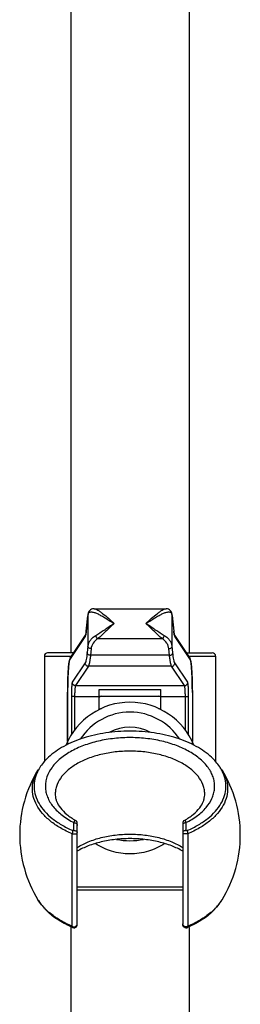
# Model space of a CAD drawing. Header units: millimetres. Extents: x 22 to 369, y -437 to 1899.
# Tile 7 of 9: x 112 to 145, y 1301 to 1451. Entities that reach past the tile are written whole.
import ezdxf

# ---------------------------------------------------------------- set-up
doc = ezdxf.new("R2010")
doc.units = ezdxf.units.MM
doc.header["$LTSCALE"] = 46.255
doc.layers.get('0').update_dxf_attribs({"linetype": 'CONTINUOUS'})
doc.layers.add('ACHSEN', color=7, linetype='CONTINUOUS')

msp = doc.modelspace()

# ---------------------------------------------------------------- linework, layer by layer
at = {"color": 7, "linetype": 'CONTINUOUS'}
for p, q in [((119.48, 1859.35), (119.48, 1354.73)), ((137.48, 1859.36), (137.48, 1354.73)), ((122.12, 1360.63), (122.12, 1360.62)), ((123.02, 1361.4), (133.95, 1361.4)), ((134.85, 1360.63), (134.85, 1360.62)), ((134.89, 1360.4), (135.13, 1358.03)), ((119.41, 1353.93), (121.74, 1357.41)), ((121.74, 1357.41), (121.74, 1357.4)), ((135.23, 1357.41), (137.55, 1353.93)), ((119.95, 1354.73), (115.98, 1354.73)), ((137.02, 1354.73), (140.98, 1354.73)), ((119.42, 1353.94), (119.42, 1353.93)), ((123.78, 1346.12), (123.78, 1349.14)), ((123.78, 1349.14), (133.18, 1349.14)), ((133.18, 1346.12), (133.18, 1349.14)), ((137.95, 1348.71), (137.95, 1349.09)), ((137.95, 1348.71), (137.95, 1341.27)), ((123.78, 1348.16), (133.18, 1348.16)), ((118.98, 1341.2), (118.98, 1340.82)), ((137.98, 1340.82), (137.98, 1341.2)), ((120.23, 1329.31), (120.23, 1329.31)), ((136.74, 1329.31), (136.74, 1329.31)), ((120.48, 1313.57), (120.48, 1328.87)), ((136.48, 1328.87), (136.48, 1313.57)), ((136.48, 1318.73), (120.48, 1318.73)), ((119.48, 1313.07), (119.48, 778.1)), ((137.48, 1313.07), (137.48, 778.11))]:
    msp.add_line(p, q, dxfattribs=at)
at = {"color": 9, "linetype": 'CONTINUOUS'}
for p, q in [((122.08, 1360.4), (122.08, 1360.35)), ((134.89, 1360.4), (134.89, 1360.35)), ((121.84, 1358), (122.08, 1360.35)), ((122.08, 1360.35), (122.08, 1355.76)), ((134.89, 1360.35), (135.13, 1358)), ((134.89, 1355.76), (134.89, 1360.35)), ((121.76, 1357.43), (121.76, 1357.44)), ((121.84, 1358.05), (121.84, 1358)), ((135.13, 1358.05), (135.13, 1358)), ((135.21, 1357.44), (135.21, 1357.43)), ((119.34, 1353.66), (121.68, 1357.16)), ((123.62, 1356.88), (133.35, 1356.88)), ((135.29, 1357.16), (137.63, 1353.66)), ((122.08, 1355.76), (121.98, 1354.76)), ((122.58, 1355.35), (122.48, 1354.35)), ((134.49, 1354.35), (134.39, 1355.35)), ((134.99, 1354.76), (134.89, 1355.76)), ((115.48, 1354.23), (119.62, 1354.23)), ((121.68, 1353.19), (119.72, 1350.26)), ((134.49, 1354.35), (122.48, 1354.35)), ((137.25, 1350.26), (135.29, 1353.19)), ((137.35, 1354.23), (141.48, 1354.23)), ((122.18, 1352.68), (120.22, 1349.75)), ((134.79, 1352.68), (122.18, 1352.68)), ((136.75, 1349.75), (134.79, 1352.68)), ((119.02, 1341.27), (119.02, 1348.71)), ((119.02, 1348.71), (119.02, 1348.71)), ((120.22, 1349.75), (136.75, 1349.75)), ((137.95, 1348.71), (137.95, 1341.27)), ((137.95, 1348.71), (137.95, 1348.71)), ((119.58, 1348.06), (119.58, 1342.29)), ((120.08, 1348.11), (120.08, 1343.02)), ((120.08, 1348.11), (123.78, 1348.11)), ((133.11, 1348.02), (133.14, 1348.01)), ((133.12, 1348.03), (133.14, 1348.02)), ((133.18, 1348.11), (136.89, 1348.11)), ((136.89, 1343.02), (136.89, 1348.11)), ((137.39, 1342.29), (137.39, 1348.06)), ((117.14, 1333.15), (117.14, 1333.15)), ((119.98, 1327.77), (119.98, 1328.97)), ((136.98, 1328.97), (136.98, 1327.77)), ((120.48, 1319.23), (136.48, 1319.23))]:
    msp.add_line(p, q, dxfattribs=at)
at = {"color": 7, "linetype": 'CONTINUOUS'}
for points in [[(122.08, 1360.4), (121.84, 1358.03), (121.83, 1357.94), (121.82, 1357.86), (121.81, 1357.78), (121.8, 1357.71), (121.79, 1357.65), (121.78, 1357.59), (121.77, 1357.54), (121.76, 1357.5), (121.76, 1357.46), (121.75, 1357.43), (121.74, 1357.41)], [(122.12, 1360.62), (122.11, 1360.57), (122.1, 1360.51), (122.09, 1360.44), (122.08, 1360.4)], [(123.02, 1361.4), (122.95, 1361.4), (122.79, 1361.38), (122.64, 1361.33), (122.5, 1361.25), (122.38, 1361.15), (122.28, 1361.03), (122.2, 1360.88), (122.14, 1360.72), (122.12, 1360.63)], [(134.85, 1360.63), (134.83, 1360.72), (134.77, 1360.89), (134.69, 1361.03), (134.58, 1361.15), (134.46, 1361.25), (134.32, 1361.33), (134.17, 1361.38), (134.01, 1361.4), (133.95, 1361.4)], [(134.89, 1360.4), (134.88, 1360.45), (134.87, 1360.52), (134.86, 1360.58), (134.85, 1360.62)], [(135.23, 1357.41), (135.22, 1357.43), (135.21, 1357.45), (135.21, 1357.49), (135.2, 1357.53), (135.19, 1357.59), (135.18, 1357.64), (135.17, 1357.71), (135.16, 1357.78), (135.15, 1357.85), (135.14, 1357.94), (135.13, 1358.03)], [(135.23, 1357.39), (135.23, 1357.39), (135.23, 1357.39), (135.23, 1357.41)], [(119.41, 1353.93), (119.38, 1353.86), (119.35, 1353.81), (119.33, 1353.75), (119.31, 1353.69), (119.3, 1353.64), (119.28, 1353.58), (119.27, 1353.51), (119.26, 1353.44), (119.24, 1353.36), (119.23, 1353.28), (119.22, 1353.19), (119.21, 1353.1), (119.19, 1352.99), (119.18, 1352.88), (119.17, 1352.77), (119.16, 1352.65), (119.15, 1352.52), (119.14, 1352.38), (119.13, 1352.24), (119.12, 1352.09), (119.11, 1351.93), (119.1, 1351.77), (119.09, 1351.6), (119.08, 1351.42), (119.07, 1351.24), (119.06, 1351.05), (119.06, 1350.85), (119.05, 1350.65), (119.04, 1350.44), (119.04, 1350.22), (119.03, 1350), (119.03, 1349.78), (119.03, 1349.55), (119.02, 1349.31), (119.02, 1349.08), (119.02, 1348.83), (119.02, 1341.27)], [(137.95, 1349.09), (137.94, 1349.32), (137.94, 1349.56), (137.94, 1349.79), (137.93, 1350.01), (137.93, 1350.23), (137.92, 1350.45), (137.92, 1350.66), (137.91, 1350.86), (137.9, 1351.06), (137.9, 1351.25), (137.89, 1351.43), (137.88, 1351.61), (137.87, 1351.78), (137.86, 1351.94), (137.85, 1352.1), (137.84, 1352.25), (137.83, 1352.39), (137.82, 1352.53), (137.81, 1352.66), (137.8, 1352.78), (137.79, 1352.89), (137.77, 1353), (137.76, 1353.1), (137.75, 1353.2), (137.74, 1353.29), (137.72, 1353.37), (137.71, 1353.45), (137.7, 1353.52), (137.68, 1353.58), (137.67, 1353.64), (137.65, 1353.7), (137.64, 1353.75), (137.61, 1353.81), (137.59, 1353.87), (137.55, 1353.94)]]:
    msp.add_lwpolyline(points, dxfattribs=at)
at = {"color": 9, "linetype": 'CONTINUOUS'}
for centre, radius, start, end in [((123.57, 1360.18), 1.5, 169.9987, 173.4228), ((123.59, 1360.17), 1.52, 168.3051, 170.0014), ((123.61, 1360.17), 1.54, 166.6213, 168.3048), ((122.44, 1360.56), 0.33, 168.1075, 184.9701), ((134.53, 1360.56), 0.33, 355.0266, 11.8891), ((133.37, 1360.17), 1.53, 8.3041, 13.3893), ((133.4, 1360.18), 1.5, 6.5732, 8.2904), ((122.17, 1357.16), 0.492, 146.2041, 157.375), ((134.8, 1357.16), 0.492, 22.6248, 33.7959), ((128.77, 1339.02), 10.27, 118.7367, 119.0713), ((128.76, 1339.04), 10.24, 118.1938, 118.7368), ((128.74, 1339.08), 10.2, 116.9998, 118.1943), ((128.23, 1339.08), 10.2, 61.3696, 63.0245), ((128.2, 1339.02), 10.27, 60.9286, 61.2328), ((128.48, 1336.73), 9, 33.0234, 146.9766), ((150.24, 1325.97), 30.55, 176.5483, 177.5329), ((106.65, 1325.97), 30.63, 2.4684, 3.4507), ((136.6, 1320.88), 6.88, 323.6024, 328.4352), ((122.79, 1323.1), 10.18, 229.1247, 229.809), ((134.17, 1323.11), 10.18, 310.1816, 310.8784)]:
    msp.add_arc(centre, radius, start, end, dxfattribs=at)
at = {"color": 7, "linetype": 'CONTINUOUS'}
for centre, radius, start, end in [((115.98, 1354.23), 0.5, 90, 180), ((140.98, 1354.23), 0.5, 0, 90), ((128.48, 1336.73), 10.5, 22.2698, 157.73), ((128.48, 1336.73), 6.7, 62.0783, 117.9218), ((119.88, 1334.1), 6.03, 151.9634, 153.0412), ((137.09, 1334.1), 6.03, 26.9604, 28.0366), ((119.98, 1328.87), 0.5, 0, 60.678), ((136.98, 1328.87), 0.5, 119.3227, 180), ((128.48, 1336.73), 10.5, 258.723, 281.2911)]:
    msp.add_arc(centre, radius, start, end, dxfattribs=at)
at = {"color": 9, "linetype": 'CONTINUOUS'}
for points, knots in [([(122.11, 1360.53), (122.11, 1360.54), (122.12, 1360.58), (122.14, 1360.62), (122.15, 1360.65)], [0, 0, 0, 0, 0.261953, 1, 1, 1, 1]), ([(122.15, 1360.65), (122.15, 1360.65), (122.17, 1360.69), (122.18, 1360.72), (122.2, 1360.74)], [0, 0, 0, 0, 0.260869, 1, 1, 1, 1]), ([(122.2, 1360.74), (122.23, 1360.78), (122.3, 1360.86), (122.44, 1360.92), (122.61, 1360.93), (122.89, 1360.9), (123.28, 1360.78), (123.77, 1360.55), (124.32, 1360.26), (124.89, 1359.92), (125.48, 1359.55), (125.87, 1359.29), (126.07, 1359.16)], [0, 0, 0, 0, 0.033961, 0.067899, 0.105875, 0.149809, 0.256022, 0.383008, 0.525108, 0.67761, 0.836933, 1, 1, 1, 1]), ([(123.02, 1361.4), (123.11, 1361.4), (123.32, 1361.35), (123.64, 1361.18), (124, 1360.95), (124.53, 1360.54), (125.23, 1359.95), (125.78, 1359.43), (126.07, 1359.16)], [0, 0, 0, 0, 0.073142, 0.167295, 0.280055, 0.407528, 0.69259, 1, 1, 1, 1]), ([(130.9, 1359.16), (131.18, 1359.43), (131.74, 1359.95), (132.44, 1360.54), (132.97, 1360.95), (133.33, 1361.18), (133.65, 1361.35), (133.86, 1361.4), (133.95, 1361.4)], [0, 0, 0, 0, 0.307411, 0.592474, 0.719947, 0.832707, 0.926859, 1, 1, 1, 1]), ([(130.9, 1359.16), (131.1, 1359.29), (131.49, 1359.55), (132.08, 1359.92), (132.65, 1360.26), (133.19, 1360.55), (133.69, 1360.78), (134.08, 1360.9), (134.35, 1360.93), (134.52, 1360.92), (134.67, 1360.86), (134.74, 1360.78), (134.77, 1360.74)], [0, 0, 0, 0, 0.163067, 0.32239, 0.474892, 0.616992, 0.743978, 0.850191, 0.894125, 0.932101, 0.966039, 1, 1, 1, 1]), ([(134.77, 1360.74), (134.77, 1360.73), (134.8, 1360.69), (134.82, 1360.65), (134.83, 1360.62)], [0, 0, 0, 0, 0.237658, 1, 1, 1, 1]), ([(134.83, 1360.62), (134.83, 1360.61), (134.84, 1360.58), (134.85, 1360.55), (134.86, 1360.53)], [0, 0, 0, 0, 0.241037, 1, 1, 1, 1]), ([(126.07, 1359.16), (125.58, 1358.84), (124.86, 1358.36), (123.93, 1357.74), (123.49, 1357.45), (123.27, 1357.32)], [0, 0, 0, 0, 0.526293, 0.774981, 1, 1, 1, 1]), ([(126.07, 1359.16), (125.64, 1358.76), (125.01, 1358.15), (124.2, 1357.39), (123.81, 1357.04), (123.62, 1356.88)], [0, 0, 0, 0, 0.530615, 0.77915, 1, 1, 1, 1]), ([(133.35, 1356.88), (133.16, 1357.04), (132.77, 1357.39), (131.95, 1358.15), (131.33, 1358.76), (130.9, 1359.16)], [0, 0, 0, 0, 0.22085, 0.469385, 1, 1, 1, 1]), ([(133.7, 1357.32), (133.48, 1357.45), (133.03, 1357.74), (132.11, 1358.36), (131.39, 1358.84), (130.9, 1359.16)], [0, 0, 0, 0, 0.225019, 0.473707, 1, 1, 1, 1]), ([(121.74, 1357.31), (121.74, 1357.32), (121.75, 1357.36), (121.76, 1357.4), (121.76, 1357.43)], [0, 0, 0, 0, 0.227266, 1, 1, 1, 1]), ([(121.76, 1357.44), (121.77, 1357.48), (121.8, 1357.66), (121.82, 1357.85), (121.84, 1358)], [0, 0, 0, 0, 0.205297, 1, 1, 1, 1]), ([(135.13, 1358), (135.14, 1357.94), (135.16, 1357.76), (135.18, 1357.57), (135.21, 1357.44)], [0, 0, 0, 0, 0.293585, 1, 1, 1, 1]), ([(135.21, 1357.43), (135.21, 1357.42), (135.22, 1357.38), (135.23, 1357.34), (135.23, 1357.31)], [0, 0, 0, 0, 0.272696, 1, 1, 1, 1]), ([(121.68, 1357.16), (121.69, 1357.18), (121.71, 1357.23), (121.73, 1357.28), (121.74, 1357.31)], [0, 0, 0, 0, 0.40181, 1, 1, 1, 1]), ([(123.27, 1357.32), (123.1, 1357.22), (122.8, 1357.01), (122.43, 1356.62), (122.18, 1356.2), (122.1, 1355.9), (122.08, 1355.76)], [0, 0, 0, 0, 0.290195, 0.54941, 0.783041, 1, 1, 1, 1]), ([(123.62, 1356.88), (123.34, 1356.69), (122.96, 1356.35), (122.66, 1355.78), (122.59, 1355.49), (122.58, 1355.35)], [0, 0, 0, 0, 0.5389, 0.775967, 1, 1, 1, 1]), ([(123.62, 1356.88), (123.54, 1356.92), (123.39, 1357.06), (123.3, 1357.23), (123.27, 1357.32)], [0, 0, 0, 0, 0.487072, 1, 1, 1, 1]), ([(133.35, 1356.88), (133.43, 1356.92), (133.58, 1357.06), (133.67, 1357.23), (133.7, 1357.32)], [0, 0, 0, 0, 0.48707, 1, 1, 1, 1]), ([(134.39, 1355.35), (134.37, 1355.49), (134.31, 1355.78), (134.01, 1356.35), (133.63, 1356.69), (133.35, 1356.88)], [0, 0, 0, 0, 0.224033, 0.4611, 1, 1, 1, 1]), ([(134.89, 1355.76), (134.87, 1355.9), (134.79, 1356.2), (134.54, 1356.62), (134.17, 1357.01), (133.87, 1357.22), (133.7, 1357.32)], [0, 0, 0, 0, 0.216959, 0.45059, 0.709805, 1, 1, 1, 1]), ([(135.23, 1357.31), (135.24, 1357.28), (135.25, 1357.23), (135.28, 1357.18), (135.29, 1357.16)], [0, 0, 0, 0, 0.59819, 1, 1, 1, 1]), ([(121.98, 1354.76), (121.96, 1354.56), (121.92, 1354.21), (121.85, 1353.75), (121.78, 1353.44), (121.73, 1353.27), (121.7, 1353.21), (121.68, 1353.19)], [0, 0, 0, 0, 0.370859, 0.663347, 0.87334, 0.946918, 1, 1, 1, 1]), ([(122.48, 1354.35), (122.41, 1354.36), (122.29, 1354.38), (122.13, 1354.47), (122.01, 1354.6), (121.98, 1354.71), (121.98, 1354.76)], [0, 0, 0, 0, 0.271415, 0.53258, 0.774988, 1, 1, 1, 1]), ([(122.58, 1355.35), (122.52, 1355.35), (122.39, 1355.38), (122.23, 1355.46), (122.11, 1355.6), (122.08, 1355.7), (122.08, 1355.76)], [0, 0, 0, 0, 0.271415, 0.53258, 0.774988, 1, 1, 1, 1]), ([(134.39, 1355.35), (134.45, 1355.35), (134.58, 1355.38), (134.74, 1355.46), (134.85, 1355.6), (134.89, 1355.7), (134.89, 1355.76)], [0, 0, 0, 0, 0.271415, 0.53258, 0.774988, 1, 1, 1, 1]), ([(134.49, 1354.35), (134.55, 1354.36), (134.68, 1354.38), (134.84, 1354.47), (134.96, 1354.6), (134.99, 1354.71), (134.99, 1354.76)], [0, 0, 0, 0, 0.271415, 0.53258, 0.774988, 1, 1, 1, 1]), ([(135.29, 1353.19), (135.27, 1353.21), (135.24, 1353.27), (135.19, 1353.44), (135.12, 1353.75), (135.05, 1354.21), (135.01, 1354.56), (134.99, 1354.76)], [0, 0, 0, 0, 0.053082, 0.12666, 0.336653, 0.629141, 1, 1, 1, 1]), ([(119.02, 1348.71), (119.02, 1349.01), (119.03, 1349.59), (119.04, 1350.45), (119.07, 1351.25), (119.11, 1351.98), (119.15, 1352.6), (119.2, 1353.04), (119.24, 1353.32), (119.27, 1353.47), (119.3, 1353.58), (119.32, 1353.64), (119.34, 1353.66)], [0, 0, 0, 0, 0.177719, 0.352281, 0.516968, 0.665452, 0.792102, 0.892183, 0.931087, 0.96211, 0.985062, 1, 1, 1, 1]), ([(122.18, 1352.68), (122.11, 1352.69), (121.98, 1352.71), (121.82, 1352.82), (121.71, 1352.99), (121.68, 1353.12), (121.68, 1353.19)], [0, 0, 0, 0, 0.250108, 0.500501, 0.750601, 1, 1, 1, 1]), ([(122.48, 1354.35), (122.46, 1354.14), (122.42, 1353.77), (122.34, 1353.28), (122.28, 1352.96), (122.22, 1352.78), (122.2, 1352.71), (122.18, 1352.68)], [0, 0, 0, 0, 0.371423, 0.66419, 0.874082, 0.947399, 1, 1, 1, 1]), ([(134.79, 1352.68), (134.77, 1352.71), (134.74, 1352.78), (134.69, 1352.96), (134.62, 1353.28), (134.55, 1353.77), (134.51, 1354.14), (134.49, 1354.35)], [0, 0, 0, 0, 0.052601, 0.125918, 0.33581, 0.628577, 1, 1, 1, 1]), ([(134.79, 1352.68), (134.85, 1352.69), (134.98, 1352.71), (135.15, 1352.82), (135.26, 1352.99), (135.29, 1353.12), (135.29, 1353.19)], [0, 0, 0, 0, 0.250108, 0.500501, 0.750601, 1, 1, 1, 1]), ([(137.63, 1353.66), (137.65, 1353.64), (137.67, 1353.58), (137.7, 1353.47), (137.73, 1353.32), (137.77, 1353.04), (137.81, 1352.6), (137.86, 1351.98), (137.9, 1351.25), (137.92, 1350.45), (137.94, 1349.59), (137.95, 1349.01), (137.95, 1348.71)], [0, 0, 0, 0, 0.014938, 0.03789, 0.068913, 0.107817, 0.207898, 0.334548, 0.483032, 0.647719, 0.822281, 1, 1, 1, 1]), ([(119.72, 1350.26), (119.71, 1350.25), (119.7, 1350.22), (119.68, 1350.14), (119.66, 1350), (119.64, 1349.79), (119.62, 1349.51), (119.6, 1349.19), (119.59, 1348.7), (119.58, 1348.32), (119.58, 1348.06)], [0, 0, 0, 0, 0.014943, 0.037897, 0.107817, 0.207891, 0.334524, 0.482997, 0.647655, 1, 1, 1, 1]), ([(120.22, 1349.75), (120.15, 1349.76), (120.02, 1349.78), (119.86, 1349.89), (119.75, 1350.06), (119.72, 1350.19), (119.72, 1350.26)], [0, 0, 0, 0, 0.250108, 0.500501, 0.750601, 1, 1, 1, 1]), ([(136.75, 1349.75), (136.81, 1349.76), (136.94, 1349.78), (137.11, 1349.89), (137.22, 1350.06), (137.25, 1350.19), (137.25, 1350.26)], [0, 0, 0, 0, 0.250108, 0.500501, 0.750601, 1, 1, 1, 1]), ([(137.39, 1348.06), (137.39, 1348.32), (137.38, 1348.7), (137.36, 1349.19), (137.35, 1349.51), (137.33, 1349.79), (137.3, 1350), (137.28, 1350.14), (137.26, 1350.22), (137.25, 1350.25), (137.25, 1350.26)], [0, 0, 0, 0, 0.352345, 0.517003, 0.665476, 0.792109, 0.892183, 0.962103, 0.985057, 1, 1, 1, 1]), ([(120.22, 1349.75), (120.21, 1349.75), (120.2, 1349.73), (120.18, 1349.67), (120.16, 1349.57), (120.14, 1349.4), (120.12, 1349.2), (120.1, 1348.95), (120.08, 1348.59), (120.08, 1348.3), (120.08, 1348.11)], [0, 0, 0, 0, 0.015833, 0.039301, 0.109654, 0.209739, 0.336146, 0.484262, 0.648508, 1, 1, 1, 1]), ([(136.89, 1348.11), (136.89, 1348.3), (136.88, 1348.59), (136.87, 1348.95), (136.85, 1349.2), (136.83, 1349.4), (136.81, 1349.57), (136.78, 1349.67), (136.76, 1349.73), (136.75, 1349.75), (136.75, 1349.75)], [0, 0, 0, 0, 0.351492, 0.515738, 0.663854, 0.790261, 0.890346, 0.960699, 0.984167, 1, 1, 1, 1]), ([(120.08, 1348.11), (120.02, 1348.11), (119.9, 1348.1), (119.77, 1348.1), (119.68, 1348.09), (119.63, 1348.08), (119.6, 1348.07), (119.58, 1348.06), (119.58, 1348.06)], [0, 0, 0, 0, 0.363376, 0.676801, 0.800939, 0.89776, 0.964195, 1, 1, 1, 1]), ([(136.89, 1348.11), (136.95, 1348.11), (137.06, 1348.1), (137.2, 1348.1), (137.29, 1348.09), (137.34, 1348.08), (137.37, 1348.07), (137.38, 1348.06), (137.39, 1348.06)], [0, 0, 0, 0, 0.363376, 0.676801, 0.800939, 0.89776, 0.964195, 1, 1, 1, 1]), ([(123.79, 1346.22), (123.85, 1346.23), (123.97, 1346.23), (124.09, 1346.27), (124.14, 1346.29)], [0, 0, 0, 0, 0.538786, 1, 1, 1, 1]), ([(132.82, 1346.29), (132.88, 1346.27), (132.99, 1346.23), (133.12, 1346.23), (133.18, 1346.22)], [0, 0, 0, 0, 0.461214, 1, 1, 1, 1]), ([(136.98, 1328.97), (137.59, 1329.27), (138.7, 1329.94), (140.06, 1331.18), (140.84, 1332.37), (141.2, 1333.35), (141.33, 1334.09), (141.34, 1334.83), (141.22, 1335.56), (140.97, 1336.29), (140.46, 1337.25), (139.49, 1338.39), (137.95, 1339.55), (136.05, 1340.51), (133.86, 1341.24), (131.47, 1341.71), (128.96, 1341.91), (126.44, 1341.82), (124, 1341.45), (121.72, 1340.82), (120.32, 1340.21), (119.67, 1339.86)], [0, 0, 0, 0, 0.062339, 0.118124, 0.167944, 0.19123, 0.21385, 0.236227, 0.258806, 0.282014, 0.306219, 0.358592, 0.417347, 0.482553, 0.553392, 0.628437, 0.705877, 0.783706, 0.859888, 0.932518, 1, 1, 1, 1]), ([(119.67, 1339.86), (119.06, 1339.52), (117.95, 1338.8), (116.62, 1337.46), (115.92, 1336.19), (115.66, 1335.15), (115.61, 1334.37), (115.71, 1333.6), (116.03, 1332.56), (116.8, 1331.3), (118.2, 1329.99), (119.35, 1329.29), (119.98, 1328.97)], [0, 0, 0, 0, 0.145042, 0.273871, 0.388777, 0.442939, 0.496134, 0.549514, 0.604213, 0.721034, 0.852375, 1, 1, 1, 1]), ([(139.83, 1333.15), (139.84, 1333.37), (139.82, 1333.8), (139.62, 1334.69), (139.07, 1335.77), (138.01, 1336.93), (136.58, 1337.93), (134.84, 1338.75), (132.86, 1339.36), (130.72, 1339.73), (128.48, 1339.86), (126.25, 1339.73), (124.1, 1339.36), (122.12, 1338.75), (120.39, 1337.93), (118.96, 1336.93), (117.9, 1335.77), (117.34, 1334.69), (117.15, 1333.8), (117.13, 1333.37), (117.14, 1333.15)], [0, 0, 0, 0, 0.022503, 0.045345, 0.093517, 0.14714, 0.207295, 0.273881, 0.34594, 0.421939, 0.499994, 0.578049, 0.654049, 0.72611, 0.792698, 0.852856, 0.906481, 0.954655, 0.977497, 1, 1, 1, 1]), ([(119.72, 1327.29), (119.1, 1327.55), (117.95, 1328.11), (116.42, 1329.14), (115.19, 1330.3), (114.29, 1331.57), (113.75, 1332.92), (113.6, 1334.31), (113.85, 1335.7), (114.25, 1336.56), (114.51, 1336.97)], [0, 0, 0, 0, 0.157849, 0.303419, 0.436354, 0.557645, 0.669943, 0.777558, 0.885845, 1, 1, 1, 1]), ([(142.46, 1336.97), (142.71, 1336.56), (143.12, 1335.7), (143.37, 1334.31), (143.22, 1332.92), (142.68, 1331.57), (141.78, 1330.3), (140.54, 1329.14), (139.02, 1328.11), (137.86, 1327.55), (137.25, 1327.29)], [0, 0, 0, 0, 0.114155, 0.222442, 0.330057, 0.442355, 0.563646, 0.696581, 0.842151, 1, 1, 1, 1]), ([(119.98, 1328.97), (120, 1329.02), (120.04, 1329.12), (120.09, 1329.22), (120.14, 1329.28), (120.17, 1329.31), (120.2, 1329.32), (120.22, 1329.31), (120.23, 1329.31)], [0, 0, 0, 0, 0.38873, 0.6784, 0.78585, 0.870193, 0.93717, 1, 1, 1, 1]), ([(136.74, 1329.31), (136.75, 1329.31), (136.77, 1329.32), (136.8, 1329.31), (136.83, 1329.28), (136.87, 1329.22), (136.93, 1329.12), (136.97, 1329.02), (136.98, 1328.97)], [0, 0, 0, 0, 0.06282, 0.129795, 0.214138, 0.321591, 0.611264, 1, 1, 1, 1]), ([(119.98, 1328.97), (120.05, 1328.97), (120.18, 1328.95), (120.34, 1328.86), (120.46, 1328.72), (120.48, 1328.61), (120.48, 1328.56)], [0, 0, 0, 0, 0.272454, 0.532336, 0.773323, 1, 1, 1, 1]), ([(136.98, 1328.97), (136.92, 1328.97), (136.79, 1328.95), (136.63, 1328.86), (136.51, 1328.72), (136.48, 1328.61), (136.48, 1328.56)], [0, 0, 0, 0, 0.272454, 0.532336, 0.773323, 1, 1, 1, 1]), ([(119.72, 1327.29), (119.8, 1327.29), (119.93, 1327.28), (120.1, 1327.28), (120.22, 1327.29), (120.32, 1327.29), (120.4, 1327.3), (120.44, 1327.31), (120.46, 1327.31), (120.48, 1327.32), (120.48, 1327.32), (120.48, 1327.32)], [0, 0, 0, 0, 0.326604, 0.497871, 0.658547, 0.797253, 0.904341, 0.943694, 0.972672, 0.991085, 1, 1, 1, 1]), ([(119.72, 1313.25), (119.72, 1315.14), (119.72, 1319.82), (119.72, 1324.5), (119.72, 1327.29)], [0, 0, 0, 0, 0.404951, 1, 1, 1, 1]), ([(120.48, 1325.2), (121.01, 1325.54), (122.19, 1326.13), (124.14, 1326.76), (126.26, 1327.14), (128.48, 1327.27), (130.7, 1327.14), (132.83, 1326.76), (134.78, 1326.13), (135.96, 1325.54), (136.49, 1325.2)], [0, 0, 0, 0, 0.112797, 0.235695, 0.365928, 0.5, 0.634072, 0.764305, 0.887203, 1, 1, 1, 1]), ([(137.25, 1327.29), (137.17, 1327.29), (137.04, 1327.28), (136.87, 1327.28), (136.75, 1327.29), (136.64, 1327.29), (136.57, 1327.3), (136.53, 1327.31), (136.5, 1327.31), (136.49, 1327.32), (136.48, 1327.32), (136.48, 1327.32)], [0, 0, 0, 0, 0.326609, 0.497881, 0.658559, 0.797266, 0.904351, 0.943703, 0.972678, 0.991087, 1, 1, 1, 1]), ([(137.25, 1327.29), (137.25, 1324.5), (137.25, 1319.82), (137.24, 1315.14), (137.25, 1313.25)], [0, 0, 0, 0, 0.595049, 1, 1, 1, 1]), ([(128.48, 1324.23), (127.54, 1324.23), (125.68, 1324.51), (123.99, 1325.31), (123.22, 1325.8)], [0, 0, 0, 0, 0.50873, 1, 1, 1, 1]), ([(133.75, 1325.8), (132.98, 1325.31), (131.29, 1324.51), (129.43, 1324.23), (128.48, 1324.23)], [0, 0, 0, 0, 0.491267, 1, 1, 1, 1]), ([(116.13, 1315.4), (115.96, 1315.55), (115.36, 1316.11), (114.82, 1316.76), (114.51, 1317.28)], [0, 0, 0, 0, 0.263939, 1, 1, 1, 1]), ([(142.14, 1316.8), (142.05, 1316.67), (141.66, 1316.17), (141.2, 1315.72), (140.84, 1315.4)], [0, 0, 0, 0, 0.240173, 1, 1, 1, 1]), ([(119.72, 1313.25), (119.06, 1313.52), (117.84, 1314.13), (116.72, 1314.91), (116.22, 1315.33)], [0, 0, 0, 0, 0.521879, 1, 1, 1, 1]), ([(140.74, 1315.32), (140.25, 1314.91), (139.13, 1314.13), (137.9, 1313.52), (137.25, 1313.25)], [0, 0, 0, 0, 0.478133, 1, 1, 1, 1]), ([(119.72, 1313.25), (119.79, 1313.2), (119.97, 1313.15), (120.19, 1313.2), (120.33, 1313.3), (120.45, 1313.43), (120.48, 1313.55), (120.48, 1313.63)], [0, 0, 0, 0, 0.256522, 0.513669, 0.640001, 0.763192, 1, 1, 1, 1]), ([(119.74, 1313.07), (119.74, 1313.08), (119.73, 1313.14), (119.72, 1313.2), (119.72, 1313.25)], [0, 0, 0, 0, 0.196005, 1, 1, 1, 1]), ([(137.25, 1313.25), (137.18, 1313.2), (137, 1313.15), (136.78, 1313.2), (136.63, 1313.3), (136.52, 1313.43), (136.48, 1313.55), (136.48, 1313.63)], [0, 0, 0, 0, 0.256522, 0.513669, 0.64, 0.763192, 1, 1, 1, 1]), ([(137.25, 1313.25), (137.25, 1313.23), (137.24, 1313.17), (137.23, 1313.11), (137.22, 1313.07)], [0, 0, 0, 0, 0.304479, 1, 1, 1, 1])]:
    msp.add_open_spline(points, degree=3, knots=knots, dxfattribs=at)
for points in [[(121.72, 1357.35), (121.69, 1357.29), (121.68, 1357.23), (121.68, 1357.16)], [(135.25, 1357.35), (135.27, 1357.29), (135.29, 1357.23), (135.29, 1357.16)], [(119.42, 1353.93), (119.37, 1353.85), (119.34, 1353.75), (119.34, 1353.66)], [(137.55, 1353.93), (137.6, 1353.85), (137.63, 1353.75), (137.63, 1353.66)]]:
    msp.add_open_spline(points, degree=3, dxfattribs=at)
at = {"color": 7, "linetype": 'CONTINUOUS'}
for points, knots in [([(140.87, 1338.88), (140.18, 1339.53), (138.49, 1340.69), (135.51, 1341.91), (132.11, 1342.67), (128.48, 1342.93), (124.86, 1342.67), (121.45, 1341.91), (118.48, 1340.69), (116.79, 1339.53), (116.09, 1338.88)], [0, 0, 0, 0, 0.107341, 0.228963, 0.361542, 0.500004, 0.638465, 0.771043, 0.892662, 1, 1, 1, 1]), ([(116.09, 1338.88), (115.93, 1338.73), (115.35, 1338.15), (114.84, 1337.47), (114.56, 1336.93)], [0, 0, 0, 0, 0.264363, 1, 1, 1, 1]), ([(142.41, 1336.93), (142.32, 1337.11), (141.89, 1337.82), (141.34, 1338.45), (140.87, 1338.88)], [0, 0, 0, 0, 0.237201, 1, 1, 1, 1]), ([(114.51, 1336.83), (114.31, 1336.44), (114, 1335.63), (113.87, 1334.33), (114.09, 1333.04), (114.64, 1331.8), (115.52, 1330.63), (116.68, 1329.55), (118.11, 1328.59), (119.18, 1328.06), (119.74, 1327.81)], [0, 0, 0, 0, 0.111757, 0.219295, 0.327451, 0.440931, 0.563392, 0.697042, 0.842691, 1, 1, 1, 1]), ([(137.22, 1327.81), (137.79, 1328.06), (138.86, 1328.59), (140.29, 1329.55), (141.45, 1330.63), (142.32, 1331.8), (142.88, 1333.04), (143.1, 1334.33), (142.97, 1335.63), (142.66, 1336.44), (142.46, 1336.83)], [0, 0, 0, 0, 0.157309, 0.302957, 0.436607, 0.559067, 0.672547, 0.780703, 0.888242, 1, 1, 1, 1]), ([(117.14, 1333.15), (117.14, 1332.99), (117.19, 1332.67), (117.39, 1332), (117.92, 1331.12), (118.91, 1330.14), (119.75, 1329.58), (120.23, 1329.31)], [0, 0, 0, 0, 0.091609, 0.188477, 0.410374, 0.680609, 1, 1, 1, 1]), ([(136.74, 1329.31), (137.22, 1329.58), (138.06, 1330.14), (139.05, 1331.12), (139.58, 1332), (139.78, 1332.67), (139.82, 1332.99), (139.83, 1333.15)], [0, 0, 0, 0, 0.319374, 0.589616, 0.811521, 0.908399, 1, 1, 1, 1]), ([(119.98, 1327.77), (119.96, 1327.77), (119.88, 1327.77), (119.8, 1327.79), (119.74, 1327.81)], [0, 0, 0, 0, 0.262108, 1, 1, 1, 1]), ([(119.98, 1327.77), (120.05, 1327.77), (120.18, 1327.75), (120.34, 1327.69), (120.45, 1327.61), (120.48, 1327.53), (120.48, 1327.49)], [0, 0, 0, 0, 0.328545, 0.612879, 0.832775, 1, 1, 1, 1]), ([(136.98, 1327.77), (136.92, 1327.77), (136.79, 1327.75), (136.63, 1327.69), (136.52, 1327.61), (136.48, 1327.53), (136.48, 1327.49)], [0, 0, 0, 0, 0.328541, 0.612872, 0.83277, 1, 1, 1, 1]), ([(136.98, 1327.77), (137.01, 1327.77), (137.09, 1327.77), (137.17, 1327.79), (137.22, 1327.81)], [0, 0, 0, 0, 0.262112, 1, 1, 1, 1]), ([(136.49, 1324.65), (135.96, 1324.96), (134.77, 1325.51), (132.83, 1326.1), (130.7, 1326.46), (128.48, 1326.59), (126.26, 1326.46), (124.14, 1326.1), (122.19, 1325.51), (121.01, 1324.96), (120.48, 1324.65)], [0, 0, 0, 0, 0.111412, 0.234318, 0.365144, 0.500002, 0.634861, 0.765686, 0.88859, 1, 1, 1, 1]), ([(114.51, 1317.28), (114.61, 1317.1), (115.07, 1316.41), (115.63, 1315.79), (116.09, 1315.36)], [0, 0, 0, 0, 0.245998, 1, 1, 1, 1]), ([(140.87, 1315.36), (141.03, 1315.51), (141.62, 1316.09), (142.14, 1316.75), (142.46, 1317.28)], [0, 0, 0, 0, 0.255079, 1, 1, 1, 1]), ([(119.74, 1313.07), (119.05, 1313.37), (117.76, 1314.03), (116.6, 1314.9), (116.09, 1315.36)], [0, 0, 0, 0, 0.524539, 1, 1, 1, 1]), ([(140.87, 1315.36), (140.37, 1314.9), (139.21, 1314.03), (137.92, 1313.37), (137.22, 1313.07)], [0, 0, 0, 0, 0.475457, 1, 1, 1, 1]), ([(119.98, 1313.02), (119.96, 1313.02), (119.88, 1313.03), (119.8, 1313.05), (119.74, 1313.07)], [0, 0, 0, 0, 0.262106, 1, 1, 1, 1]), ([(119.98, 1313.02), (120.05, 1313.02), (120.19, 1313.05), (120.36, 1313.18), (120.46, 1313.36), (120.48, 1313.5), (120.48, 1313.57)], [0, 0, 0, 0, 0.25144, 0.501567, 0.750739, 1, 1, 1, 1]), ([(136.98, 1313.02), (136.92, 1313.02), (136.78, 1313.05), (136.61, 1313.18), (136.51, 1313.36), (136.48, 1313.5), (136.48, 1313.57)], [0, 0, 0, 0, 0.25144, 0.501567, 0.750739, 1, 1, 1, 1]), ([(136.98, 1313.02), (137.01, 1313.02), (137.09, 1313.03), (137.17, 1313.05), (137.22, 1313.07)], [0, 0, 0, 0, 0.262108, 1, 1, 1, 1])]:
    msp.add_open_spline(points, degree=3, knots=knots, dxfattribs=at)
at = {"layer": 'ACHSEN', "color": 7, "linetype": 'CONTINUOUS'}
for p, q in [((115.48, 1354.23), (115.48, 1338.26)), ((141.48, 1354.23), (141.48, 1338.26))]:
    msp.add_line(p, q, dxfattribs=at)
for points in [[(114.51, 1336.97), (113.61, 1335.5), (112.21, 1332.3), (111.5, 1327.12), (112.21, 1321.94), (113.61, 1318.74), (114.51, 1317.28)], [(142.46, 1317.28), (143.36, 1318.74), (144.76, 1321.94), (145.47, 1327.12), (144.76, 1332.3), (143.36, 1335.5), (142.46, 1336.97)]]:
    msp.add_open_spline(points, degree=3, knots=[0, 0, 0, 0, 0.249909, 0.499987, 0.750072, 1, 1, 1, 1], dxfattribs=at)

doc.saveas('drawing.dxf')
